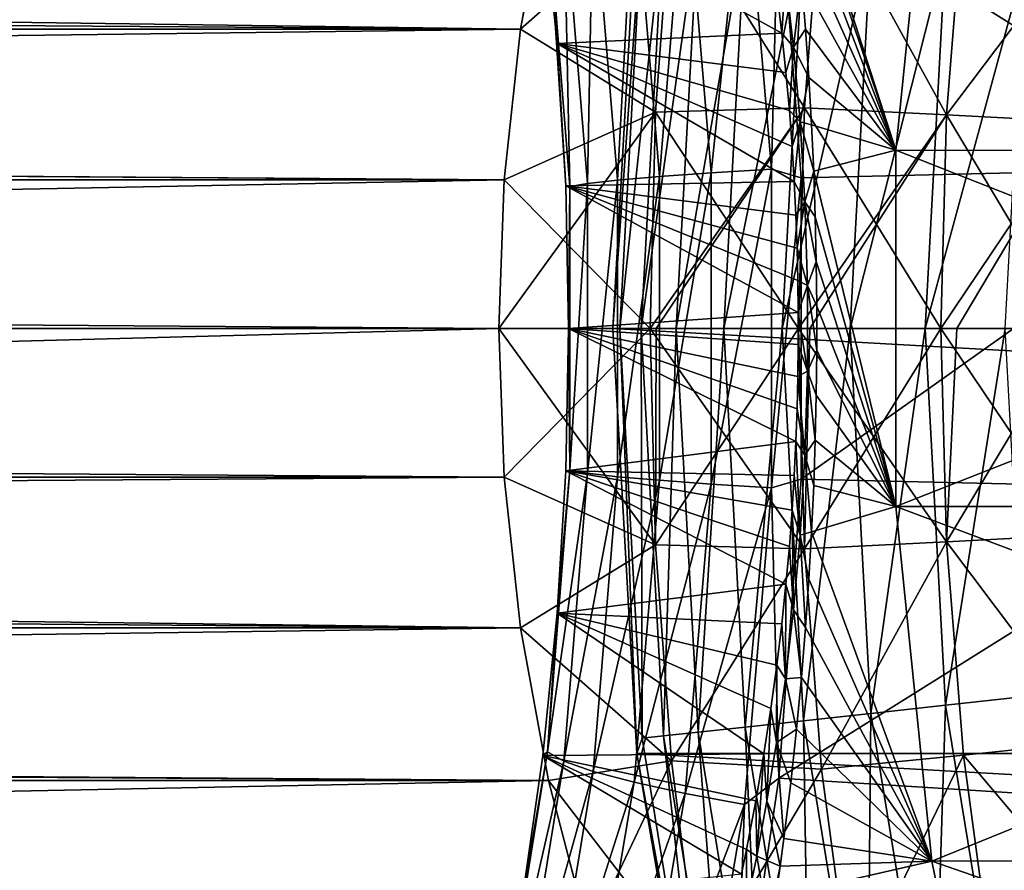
# Model space of a CAD drawing. Header units: metres. Extents: x -99 to 99, y -314 to 25.
# Tile 204 of 256: x 53.38 to 58.56, y -2.85 to 1.63. Entities that reach past the tile are written whole.
import ezdxf

# ---------------------------------------------------------------- set-up
doc = ezdxf.new("R2010")
doc.units = ezdxf.units.M
doc.layers.add('solid_K2442E1000C35', color=7, linetype='CONTINUOUS')

msp = doc.modelspace()

# ---------------------------------------------------------------- linework, layer by layer
at = {"layer": 'solid_K2442E1000C35'}
for points in [[(57.381542, 2.832926, 70.183823), (58.179684, 2.806569, 67.748955), (57.989746, 0.938734, 67.748955)], [(57.4011, 2.686761, 70.056061), (57.381542, 2.832926, 70.183823), (57.989746, 0.938734, 67.748955)], [(57.989746, 0.938734, 67.748955), (58.179684, 2.806569, 67.748955), (60.401001, 0.937656, 61.214134)], [(58.179684, 2.806569, 67.748955), (60.482758, 1.872141, 61.214134), (60.401001, 0.937656, 61.214134)], [(57.437229, 2.393317, 69.820732), (57.4011, 2.686761, 70.056061), (57.989746, 0.938734, 67.748955)], [(57.193604, 2.507396, 105.845581), (56.880684, 2.44912, 105.643936), (57.018112, 0.819908, 105.763542)], [(57.335182, 0.839461, 105.966164), (57.193604, 2.507396, 105.845581), (57.018112, 0.819908, 105.763542)], [(57.335182, 0.839461, 105.966164), (57.374592, 2.368986, 105.936829), (57.193604, 2.507396, 105.845581)], [(57.374592, 2.368986, 105.936829), (59.805363, 0.846656, 106.922951), (59.976669, 2.531281, 106.922951)], [(56.880684, 2.44912, 105.643936), (56.611801, 2.390272, 105.386612), (56.744743, 0.800148, 105.504974)], [(57.018112, 0.819908, 105.763542), (56.880684, 2.44912, 105.643936), (56.744743, 0.800148, 105.504974)], [(56.611801, 2.390272, 105.386612), (56.3965, 2.332945, 105.082748), (56.524784, 0.780882, 105.199654)], [(56.744743, 0.800148, 105.504974), (56.611801, 2.390272, 105.386612), (56.524784, 0.780882, 105.199654)], [(57.467869, 2.111211, 69.621346), (57.437229, 2.393317, 69.820732), (57.989746, 0.938734, 67.748955)], [(-56.160873, 2.379367, 26.189915), (56.160873, 2.379362, 26.189915), (56.013962, 1.575451, 26.082964)], [(-56.013962, 1.575456, 26.082964), (-56.160873, 2.379367, 26.189915), (56.013962, 1.575451, 26.082964)], [(15.357388, 2.132201, 55.847683), (56.013954, 1.575415, 55.917038), (56.160862, 2.379317, 55.810093)], [(56.809322, 2.277232, 55.86578), (56.160862, 2.379317, 55.810093), (56.013954, 1.575415, 55.917038)], [(56.809315, 2.277231, 26.13422), (56.013962, 1.575451, 26.082964), (56.160873, 2.379362, 26.189915)], [(57.335182, 0.839461, 105.966164), (57.491127, 0.793342, 106.038872), (57.374592, 2.368986, 105.936829)], [(57.374592, 2.368986, 105.936829), (57.491127, 0.793342, 106.038872), (59.805363, 0.846656, 106.922951)], [(56.3965, 2.332945, 105.082748), (56.242416, 2.279172, 104.743126), (56.366039, 0.762795, 104.858406)], [(56.524784, 0.780882, 105.199654), (56.3965, 2.332945, 105.082748), (56.366039, 0.762795, 104.858406)], [(57.599705, 2.321685, 25.9921), (57.508537, 1.161145, 25.827961), (56.809315, 2.277231, 26.13422)], [(57.508556, 1.161146, 56.172043), (57.599724, 2.321687, 56.007904), (56.809322, 2.277232, 55.86578)], [(58.257332, 1.124498, 25.549641), (57.508537, 1.161145, 25.827961), (57.599705, 2.321685, 25.9921)], [(58.257362, 1.124498, 56.450371), (57.599724, 2.321687, 56.007904), (57.508556, 1.161146, 56.172043)], [(58.346863, 2.248065, 25.717653), (58.257332, 1.124498, 25.549641), (57.599705, 2.321685, 25.9921)], [(58.257362, 1.124498, 56.450371), (58.346893, 2.248066, 56.28236), (57.599724, 2.321687, 56.007904)], [(56.72488, 1.138916, 56.009041), (56.809322, 2.277232, 55.86578), (56.013954, 1.575415, 55.917038)], [(56.809315, 2.277231, 26.13422), (56.724873, 1.138915, 25.990961), (56.013962, 1.575451, 26.082964)], [(56.130215, 2.249572, 103.999046), (57.363674, 1.773474, 70.211678), (57.389858, 1.555408, 70.042206)], [(56.206158, 1.500513, 104.072929), (56.130215, 2.249572, 103.999046), (57.389858, 1.555408, 70.042206)], [(56.155025, 2.23086, 104.379807), (56.130215, 2.249572, 103.999046), (56.206158, 1.500513, 104.072929)], [(56.242416, 2.279172, 104.743126), (56.155025, 2.23086, 104.379807), (56.274147, 0.746528, 104.493355)], [(56.155025, 2.23086, 104.379807), (56.206158, 1.500513, 104.072929), (56.25164, 0.750567, 104.117126)], [(56.274147, 0.746528, 104.493355), (56.155025, 2.23086, 104.379807), (56.25164, 0.750567, 104.117126)], [(56.366039, 0.762795, 104.858406), (56.242416, 2.279172, 104.743126), (56.274147, 0.746528, 104.493355)], [(56.625797, 2.239605, -4), (96.5, 0, -4), (56.5, 0, -4)], [(56.625755, 2.23929, -2.5), (56.625797, 2.239605, -4), (56.5, 0, -4)], [(56.5, 0, -2.5), (56.625755, 2.23929, -2.5), (56.5, 0, -4)], [(56.654472, 2.158331, -2.068888), (56.625755, 2.23929, -2.5), (56.5, 0, -2.5)], [(56.625797, 2.239605, -4), (96.374207, 2.239605, -4), (96.5, 0, -4)], [(57.508537, 1.161145, 25.827961), (56.724873, 1.138915, 25.990961), (56.809315, 2.277231, 26.13422)], [(57.508556, 1.161146, 56.172043), (56.809322, 2.277232, 55.86578), (56.72488, 1.138916, 56.009041)], [(59.047325, 2.173615, 25.335524), (58.257332, 1.124498, 25.549641), (58.346863, 2.248065, 25.717653)], [(59.047359, 2.173617, 56.664497), (58.346893, 2.248066, 56.28236), (58.257362, 1.124498, 56.450371)], [(15.357388, 2.132201, 55.847683), (15.498762, 1.065786, 55.96209), (56.013954, 1.575415, 55.917038)], [(56.654472, 2.158331, -2.068888), (56.5, 0, -2.5), (56.537453, 0, -2.068888)], [(56.654472, 2.158331, -2.068888), (56.537453, 0, -2.068888), (56.766235, 2.146176, -1.64741)], [(56.537453, 0, -2.068888), (56.649876, 0, -1.64741), (56.766235, 2.146176, -1.64741)], [(56.766235, 2.146176, -1.64741), (56.649876, 0, -1.64741), (56.949131, 2.126285, -1.25189)], [(59.047325, 2.173615, 25.335524), (58.958878, 1.08769, 25.166477), (58.257332, 1.124498, 25.549641)], [(58.958916, 1.08769, 56.833546), (59.047359, 2.173617, 56.664497), (58.257362, 1.124498, 56.450371)], [(56.649876, 0, -1.64741), (56.833847, 0, -1.25189), (56.949131, 2.126285, -1.25189)], [(56.949131, 2.126285, -1.25189), (56.833847, 0, -1.25189), (57.197586, 2.099264, -0.894368)], [(56.833847, 0, -1.25189), (57.083767, 0, -0.894368), (57.197586, 2.099264, -0.894368)], [(57.197586, 2.099264, -0.894368), (57.083767, 0, -0.894368), (57.50404, 2.065935, -0.585731)], [(57.493649, 1.839203, 69.453644), (57.467869, 2.111211, 69.621346), (57.989746, 0.938734, 67.748955)], [(57.083767, 0, -0.894368), (57.392029, 0, -0.585731), (57.50404, 2.065935, -0.585731)], [(57.50404, 2.065935, -0.585731), (57.392029, 0, -0.585731), (57.859161, 2.027313, -0.335373)], [(57.392029, 0, -0.585731), (57.749245, 0, -0.335373), (57.859161, 2.027313, -0.335373)], [(57.859161, 2.027313, -0.335373), (57.749245, 0, -0.335373), (58.25214, 1.984574, -0.150918)], [(57.749245, 0, -0.335373), (58.144539, 0, -0.150918), (58.25214, 1.984574, -0.150918)], [(58.25214, 1.984574, -0.150918), (58.144539, 0, -0.150918), (58.671009, 1.939019, -0.037981)], [(58.144539, 0, -0.150918), (58.56588, 0, -0.037981), (58.671009, 1.939019, -0.037981)], [(57.409195, 1.845131, 69.783974), (57.389858, 1.555408, 70.042206), (57.363674, 1.773474, 70.211678)], [(57.409195, 1.845131, 69.783974), (57.451073, 1.481662, 69.538826), (57.389858, 1.555408, 70.042206)], [(57.409195, 1.845131, 69.783974), (57.493649, 1.839203, 69.453644), (57.451073, 1.481662, 69.538826)], [(57.451073, 1.481662, 69.538826), (57.493649, 1.839203, 69.453644), (57.515133, 1.576095, 69.313957)], [(57.515133, 1.576095, 69.313957), (57.493649, 1.839203, 69.453644), (57.989746, 0.938734, 67.748955)], [(-56.013962, 1.575456, 26.082964), (56.013962, 1.575451, 26.082964), (55.928188, 0.782425, 26.02042)], [(-55.928188, 0.78243, 26.02042), (-56.013962, 1.575456, 26.082964), (55.928188, 0.782425, 26.02042)], [(15.498762, 1.065786, 55.96209), (55.928188, 0.782407, 55.97958), (56.013954, 1.575415, 55.917038)], [(56.724873, 1.138915, 25.990961), (55.928188, 0.782425, 26.02042), (56.013962, 1.575451, 26.082964)], [(56.72488, 1.138916, 56.009041), (56.013954, 1.575415, 55.917038), (55.928188, 0.782407, 55.97958)], [(57.451073, 1.481662, 69.538826), (57.515133, 1.576095, 69.313957), (57.532776, 1.320649, 69.199326)], [(57.532776, 1.320649, 69.199326), (57.515133, 1.576095, 69.313957), (57.989746, 0.938734, 67.748955)], [(56.206158, 1.500513, 104.072929), (57.389858, 1.555408, 70.042206), (57.411629, 1.347176, 69.901375)], [(57.451073, 1.481662, 69.538826), (57.411629, 1.347176, 69.901375), (57.389858, 1.555408, 70.042206)], [(56.206158, 1.500513, 104.072929), (57.44392, 0.957674, 69.692764), (57.455326, 0.7742, 69.619331)], [(56.25164, 0.750567, 104.117126), (56.206158, 1.500513, 104.072929), (57.455326, 0.7742, 69.619331)], [(56.206158, 1.500513, 104.072929), (57.429493, 1.148251, 69.785873), (57.44392, 0.957674, 69.692764)], [(56.206158, 1.500513, 104.072929), (57.411629, 1.347176, 69.901375), (57.429493, 1.148251, 69.785873)], [(57.451073, 1.481662, 69.538826), (57.429493, 1.148251, 69.785873), (57.411629, 1.347176, 69.901375)], [(57.451073, 1.481662, 69.538826), (57.485855, 1.088678, 69.336632), (57.429493, 1.148251, 69.785873)], [(57.451073, 1.481662, 69.538826), (57.532776, 1.320649, 69.199326), (57.485855, 1.088678, 69.336632)], [(57.485855, 1.088678, 69.336632), (57.532776, 1.320649, 69.199326), (57.546883, 1.071758, 69.107513)], [(57.546883, 1.071758, 69.107513), (57.532776, 1.320649, 69.199326), (57.989746, 0.938734, 67.748955)], [(57.508556, 1.161146, 56.172043), (56.72488, 1.138916, 56.009041), (56.696976, -0.000001, 56.057003)], [(57.508556, 1.161146, 56.172043), (56.696976, -0.000001, 56.057003), (56.728195, -0.000001, 56.061581)], [(57.508537, 1.161145, 25.827961), (57.478481, 0.000001, 25.77294), (56.724873, 1.138915, 25.990961)], [(57.478504, -0.000001, 56.227066), (57.508556, 1.161146, 56.172043), (56.728195, -0.000001, 56.061581)], [(57.485855, 1.088678, 69.336632), (57.44392, 0.957674, 69.692764), (57.429493, 1.148251, 69.785873)], [(57.508537, 1.161145, 25.827961), (58.227802, 0.000001, 25.49328), (57.478481, 0.000001, 25.77294)], [(58.257362, 1.124498, 56.450371), (57.508556, 1.161146, 56.172043), (57.478504, -0.000001, 56.227066)], [(58.257332, 1.124498, 25.549641), (58.227802, 0.000001, 25.49328), (57.508537, 1.161145, 25.827961)], [(56.72488, 1.138916, 56.009041), (55.928188, 0.782407, 55.97958), (55.900002, 0, 56)], [(56.696976, -0.000001, 56.057003), (56.72488, 1.138916, 56.009041), (55.900002, 0, 56)], [(56.724873, 1.138915, 25.990961), (56.696968, 0, 25.943001), (55.928188, 0.782425, 26.02042)], [(56.724873, 1.138915, 25.990961), (57.478481, 0.000001, 25.77294), (56.696968, 0, 25.943001)], [(58.257362, 1.124498, 56.450371), (57.478504, -0.000001, 56.227066), (57.538181, -0.000001, 56.244957)], [(58.227833, -0.000001, 56.506729), (58.257362, 1.124498, 56.450371), (57.538181, -0.000001, 56.244957)], [(58.257332, 1.124498, 25.549641), (58.929638, 0.000001, 25.109728), (58.227802, 0.000001, 25.49328)], [(58.958916, 1.08769, 56.833546), (58.257362, 1.124498, 56.450371), (58.227833, -0.000001, 56.506729)], [(58.958878, 1.08769, 25.166477), (58.929638, 0.000001, 25.109728), (58.257332, 1.124498, 25.549641)], [(15.498762, 1.065786, 55.96209), (15.545517, 0, 56), (55.928188, 0.782407, 55.97958)], [(57.485855, 1.088678, 69.336632), (57.455326, 0.7742, 69.619331), (57.44392, 0.957674, 69.692764)], [(57.485855, 1.088678, 69.336632), (57.511181, 0.667324, 69.190346), (57.455326, 0.7742, 69.619331)], [(57.485855, 1.088678, 69.336632), (57.546883, 1.071758, 69.107513), (57.557846, 0.827966, 69.036201)], [(57.485855, 1.088678, 69.336632), (57.557846, 0.827966, 69.036201), (57.511181, 0.667324, 69.190346)], [(57.557846, 0.827966, 69.036201), (57.546883, 1.071758, 69.107513), (57.989746, 0.938734, 67.748955)], [(58.958916, 1.08769, 56.833546), (58.227833, -0.000001, 56.506729), (58.312141, -0.000001, 56.546108)], [(58.92968, -0.000001, 56.890289), (58.958916, 1.08769, 56.833546), (58.312141, -0.000001, 56.546108)], [(57.557846, 0.827966, 69.036201), (57.989746, 0.938734, 67.748955), (57.989746, -0.938734, 67.748955)], [(57.989746, 0.938734, 67.748955), (60.401001, 0.937656, 61.214134), (60.373718, 0, 61.214134)], [(57.989746, -0.938734, 67.748955), (57.989746, 0.938734, 67.748955), (60.373718, 0, 61.214134)], [(57.335182, 0.839461, 105.966164), (57.018112, 0.819908, 105.763542), (57.018112, -0.819909, 105.763542)], [(57.335182, -0.839462, 105.966164), (57.335182, 0.839461, 105.966164), (57.018112, -0.819909, 105.763542)], [(57.335182, -0.839462, 105.966164), (57.491127, 0.793342, 106.038872), (57.335182, 0.839461, 105.966164)], [(57.491127, -0.793344, 106.038872), (59.805363, -0.846656, 106.922951), (59.805363, 0.846656, 106.922951)], [(57.491127, 0.793342, 106.038872), (57.491127, -0.793344, 106.038872), (59.805363, 0.846656, 106.922951)], [(-55.928188, 0.78243, 26.02042), (55.928188, 0.782425, 26.02042), (55.900002, 0, 26)], [(-55.900002, 0, 26), (-55.928188, 0.78243, 26.02042), (55.900002, 0, 26)], [(15.545517, 0, 56), (55.900002, 0, 56), (55.928188, 0.782407, 55.97958)], [(56.696968, 0, 25.943001), (55.900002, 0, 26), (55.928188, 0.782425, 26.02042)], [(56.524784, 0.780882, 105.199654), (56.366039, 0.762795, 104.858406), (56.366039, -0.762797, 104.858406)], [(56.524784, -0.780884, 105.199654), (56.524784, 0.780882, 105.199654), (56.366039, -0.762797, 104.858406)], [(56.744743, 0.800148, 105.504974), (56.524784, 0.780882, 105.199654), (56.524784, -0.780884, 105.199654)], [(56.744743, -0.800149, 105.504974), (56.744743, 0.800148, 105.504974), (56.524784, -0.780884, 105.199654)], [(57.018112, 0.819908, 105.763542), (56.744743, 0.800148, 105.504974), (56.744743, -0.800149, 105.504974)], [(57.018112, -0.819909, 105.763542), (57.018112, 0.819908, 105.763542), (56.744743, -0.800149, 105.504974)], [(57.335182, -0.839462, 105.966164), (57.491127, -0.793344, 106.038872), (57.491127, 0.793342, 106.038872)], [(57.511181, 0.667324, 69.190346), (57.557846, 0.827966, 69.036201), (57.565926, 0.588381, 68.983864)], [(57.565926, 0.588381, 68.983864), (57.557846, 0.827966, 69.036201), (57.989746, -0.938734, 67.748955)], [(56.25164, 0.750567, 104.117126), (57.455326, 0.7742, 69.619331), (57.464077, 0.59626, 69.563004)], [(56.25164, 0.750567, 104.117126), (57.474545, 0.25244, 69.495499), (57.476574, 0.083891, 69.482521)], [(56.266788, 0.000178, 104.131844), (56.25164, 0.750567, 104.117126), (57.476574, 0.083891, 69.482521)], [(56.25164, 0.750567, 104.117126), (57.470421, 0.422792, 69.522072), (57.474545, 0.25244, 69.495499)], [(56.25164, 0.750567, 104.117126), (57.464077, 0.59626, 69.563004), (57.470421, 0.422792, 69.522072)], [(56.274147, 0.746528, 104.493355), (56.25164, 0.750567, 104.117126), (56.266788, 0.000178, 104.131844)], [(56.274147, -0.74653, 104.493355), (56.274147, 0.746528, 104.493355), (56.266788, 0.000178, 104.131844)], [(56.366039, 0.762795, 104.858406), (56.274147, 0.746528, 104.493355), (56.274147, -0.74653, 104.493355)], [(56.366039, -0.762797, 104.858406), (56.366039, 0.762795, 104.858406), (56.274147, -0.74653, 104.493355)], [(57.511181, 0.667324, 69.190346), (57.464077, 0.59626, 69.563004), (57.455326, 0.7742, 69.619331)], [(57.511181, 0.667324, 69.190346), (57.470421, 0.422792, 69.522072), (57.464077, 0.59626, 69.563004)], [(57.511181, 0.667324, 69.190346), (57.524651, 0.225175, 69.112816), (57.470421, 0.422792, 69.522072)], [(57.511181, 0.667324, 69.190346), (57.565926, 0.588381, 68.983864), (57.571209, 0.351861, 68.949631)], [(57.511181, 0.667324, 69.190346), (57.571209, 0.351861, 68.949631), (57.524651, 0.225175, 69.112816)], [(57.571209, 0.351861, 68.949631), (57.565926, 0.588381, 68.983864), (57.989746, -0.938734, 67.748955)], [(57.524651, 0.225175, 69.112816), (57.474545, 0.25244, 69.495499), (57.470421, 0.422792, 69.522072)], [(57.524651, 0.225175, 69.112816), (57.571209, 0.351861, 68.949631), (57.573742, 0.117106, 68.93293)], [(57.573742, 0.117106, 68.93293), (57.571209, 0.351861, 68.949631), (57.989746, -0.938734, 67.748955)], [(57.524651, 0.225175, 69.112816), (57.476574, 0.083891, 69.482521), (57.474545, 0.25244, 69.495499)], [(57.524651, 0.225175, 69.112816), (57.524651, -0.225162, 69.112801), (57.476574, 0.083891, 69.482521)], [(57.524651, 0.225175, 69.112816), (57.573742, 0.117106, 68.93293), (57.573746, -0.117062, 68.932922)], [(57.524651, 0.225175, 69.112816), (57.573746, -0.117062, 68.932922), (57.524651, -0.225162, 69.112801)], [(57.573746, -0.117062, 68.932922), (57.573742, 0.117106, 68.93293), (57.989746, -0.938734, 67.748955)], [(56.266788, 0.000178, 104.131844), (57.476574, 0.083891, 69.482521), (57.476574, -0.084057, 69.482521)], [(57.524651, -0.225162, 69.112801), (57.476574, -0.084057, 69.482521), (57.476574, 0.083891, 69.482521)], [(-55.928207, -0.782793, 26.020439), (-55.900002, 0, 26), (55.928207, -0.782799, 26.020439)], [(-55.900002, 0, 26), (55.900002, 0, 26), (55.928207, -0.782799, 26.020439)], [(15.498743, -1.066001, 55.962074), (55.900002, 0, 56), (15.545517, 0, 56)], [(56.724827, -1.138981, 25.990978), (55.928207, -0.782799, 26.020439), (55.900002, 0, 26)], [(56.724827, -1.138981, 25.990978), (55.900002, 0, 26), (56.696968, 0, 25.943001)], [(56.251652, -0.750226, 104.117142), (56.266788, 0.000178, 104.131844), (57.464069, -0.596436, 69.563057)], [(56.274147, -0.74653, 104.493355), (56.266788, 0.000178, 104.131844), (56.251652, -0.750226, 104.117142)], [(56.266788, 0.000178, 104.131844), (57.470417, -0.422957, 69.522102), (57.464069, -0.596436, 69.563057)], [(56.266788, 0.000178, 104.131844), (57.474545, -0.252602, 69.495522), (57.470417, -0.422957, 69.522102)], [(56.266788, 0.000178, 104.131844), (57.476574, -0.084057, 69.482521), (57.474545, -0.252602, 69.495522)], [(96.374207, -2.239605, -4), (56.625797, -2.239605, -4), (56.5, 0, -4)], [(56.5, 0, -2.5), (56.5, 0, -4), (56.625797, -2.239605, -4)], [(96.5, 0, -4), (96.374207, -2.239605, -4), (56.5, 0, -4)], [(56.696968, 0, 25.943001), (57.478481, 0.000001, 25.77294), (57.508495, -1.161223, 25.827982)], [(56.724827, -1.138981, 25.990978), (56.696968, 0, 25.943001), (57.508495, -1.161223, 25.827982)], [(57.478481, 0.000001, 25.77294), (58.227802, 0.000001, 25.49328), (58.257298, -1.124582, 25.549664)], [(57.508495, -1.161223, 25.827982), (57.478481, 0.000001, 25.77294), (58.257298, -1.124582, 25.549664)], [(57.989746, -0.938734, 67.748955), (60.373718, 0, 61.214134), (60.401001, -0.937656, 61.214134)], [(58.227802, 0.000001, 25.49328), (58.929638, 0.000001, 25.109728), (58.958847, -1.08777, 25.1665)], [(58.257298, -1.124582, 25.549664), (58.227802, 0.000001, 25.49328), (58.958847, -1.08777, 25.1665)], [(15.498743, -1.066001, 55.962074), (55.928207, -0.782813, 55.979561), (55.900002, 0, 56)], [(56.696976, -0.000001, 56.057003), (55.900002, 0, 56), (55.928207, -0.782813, 55.979561)], [(56.724834, -1.138992, 56.009022), (56.696976, -0.000001, 56.057003), (55.928207, -0.782813, 55.979561)], [(56.625755, -2.23929, -2.5), (56.5, 0, -2.5), (56.625797, -2.239605, -4)], [(56.537453, 0, -2.068888), (56.5, 0, -2.5), (56.625755, -2.23929, -2.5)], [(56.654472, -2.158331, -2.068888), (56.537453, 0, -2.068888), (56.625755, -2.23929, -2.5)], [(56.654472, -2.158331, -2.068888), (56.649876, 0, -1.64741), (56.537453, 0, -2.068888)], [(56.766235, -2.146176, -1.64741), (56.833847, 0, -1.25189), (56.649876, 0, -1.64741)], [(56.654472, -2.158331, -2.068888), (56.766235, -2.146176, -1.64741), (56.649876, 0, -1.64741)], [(56.724834, -1.138992, 56.009022), (56.728195, -0.000001, 56.061581), (56.696976, -0.000001, 56.057003)], [(56.724834, -1.138992, 56.009022), (57.478504, -0.000001, 56.227066), (56.728195, -0.000001, 56.061581)], [(57.508514, -1.161236, 56.172024), (57.478504, -0.000001, 56.227066), (56.724834, -1.138992, 56.009022)], [(56.766235, -2.146176, -1.64741), (56.949131, -2.126285, -1.25189), (56.833847, 0, -1.25189)], [(56.949131, -2.126285, -1.25189), (57.083767, 0, -0.894368), (56.833847, 0, -1.25189)], [(56.949131, -2.126285, -1.25189), (57.197586, -2.099264, -0.894368), (57.083767, 0, -0.894368)], [(57.197586, -2.099264, -0.894368), (57.392029, 0, -0.585731), (57.083767, 0, -0.894368)], [(57.197586, -2.099264, -0.894368), (57.50404, -2.065935, -0.585731), (57.392029, 0, -0.585731)], [(57.50404, -2.065935, -0.585731), (57.749245, 0, -0.335373), (57.392029, 0, -0.585731)], [(57.508514, -1.161236, 56.172024), (57.538181, -0.000001, 56.244957), (57.478504, -0.000001, 56.227066)], [(57.50404, -2.065935, -0.585731), (57.859161, -2.027313, -0.335373), (57.749245, 0, -0.335373)], [(57.508514, -1.161236, 56.172024), (58.227833, -0.000001, 56.506729), (57.538181, -0.000001, 56.244957)], [(58.257328, -1.124595, 56.450348), (58.227833, -0.000001, 56.506729), (57.508514, -1.161236, 56.172024)], [(57.859161, -2.027313, -0.335373), (58.144539, 0, -0.150918), (57.749245, 0, -0.335373)], [(57.859161, -2.027313, -0.335373), (58.25214, -1.984574, -0.150918), (58.144539, 0, -0.150918)], [(58.25214, -1.984574, -0.150918), (58.56588, 0, -0.037981), (58.144539, 0, -0.150918)], [(58.257328, -1.124595, 56.450348), (58.312141, -0.000001, 56.546108), (58.227833, -0.000001, 56.506729)], [(58.25214, -1.984574, -0.150918), (58.671009, -1.939019, -0.037981), (58.56588, 0, -0.037981)], [(58.257328, -1.124595, 56.450348), (58.92968, -0.000001, 56.890289), (58.312141, -0.000001, 56.546108)], [(58.958885, -1.087783, 56.833523), (58.92968, -0.000001, 56.890289), (58.257328, -1.124595, 56.450348)], [(57.524651, -0.225162, 69.112801), (57.474545, -0.252602, 69.495522), (57.476574, -0.084057, 69.482521)], [(57.524651, -0.225162, 69.112801), (57.573746, -0.117062, 68.932922), (57.571209, -0.351811, 68.949623)], [(57.571209, -0.351811, 68.949623), (57.573746, -0.117062, 68.932922), (57.989746, -0.938734, 67.748955)], [(57.511185, -0.667317, 69.190331), (57.470417, -0.422957, 69.522102), (57.474545, -0.252602, 69.495522)], [(57.524651, -0.225162, 69.112801), (57.511185, -0.667317, 69.190331), (57.474545, -0.252602, 69.495522)], [(57.524651, -0.225162, 69.112801), (57.565926, -0.588331, 68.983864), (57.511185, -0.667317, 69.190331)], [(57.524651, -0.225162, 69.112801), (57.571209, -0.351811, 68.949623), (57.565926, -0.588331, 68.983864)], [(57.565926, -0.588331, 68.983864), (57.571209, -0.351811, 68.949623), (57.989746, -0.938734, 67.748955)], [(57.511185, -0.667317, 69.190331), (57.464069, -0.596436, 69.563057), (57.470417, -0.422957, 69.522102)], [(56.251652, -0.750226, 104.117142), (57.464069, -0.596436, 69.563057), (57.455315, -0.774383, 69.619392)], [(57.485863, -1.088679, 69.336594), (57.455315, -0.774383, 69.619392), (57.464069, -0.596436, 69.563057)], [(57.511185, -0.667317, 69.190331), (57.485863, -1.088679, 69.336594), (57.464069, -0.596436, 69.563057)], [(57.511185, -0.667317, 69.190331), (57.565926, -0.588331, 68.983864), (57.55785, -0.827919, 69.036186)], [(57.55785, -0.827919, 69.036186), (57.565926, -0.588331, 68.983864), (57.989746, -0.938734, 67.748955)], [(57.511185, -0.667317, 69.190331), (57.546886, -1.071711, 69.107491), (57.485863, -1.088679, 69.336594)], [(57.511185, -0.667317, 69.190331), (57.55785, -0.827919, 69.036186), (57.546886, -1.071711, 69.107491)], [(56.155025, -2.230862, 104.379807), (56.274147, -0.74653, 104.493355), (56.206181, -1.500209, 104.072952)], [(56.366039, -0.762797, 104.858406), (56.274147, -0.74653, 104.493355), (56.155025, -2.230862, 104.379807)], [(56.242416, -2.279174, 104.743126), (56.366039, -0.762797, 104.858406), (56.155025, -2.230862, 104.379807)], [(56.274147, -0.74653, 104.493355), (56.251652, -0.750226, 104.117142), (56.206181, -1.500209, 104.072952)], [(56.206181, -1.500209, 104.072952), (56.251652, -0.750226, 104.117142), (57.41161, -1.347363, 69.901497)], [(56.524784, -0.780884, 105.199654), (56.366039, -0.762797, 104.858406), (56.242416, -2.279174, 104.743126)], [(56.251652, -0.750226, 104.117142), (57.429478, -1.148432, 69.785973), (57.41161, -1.347363, 69.901497)], [(56.251652, -0.750226, 104.117142), (57.443909, -0.95785, 69.692841), (57.429478, -1.148432, 69.785973)], [(56.251652, -0.750226, 104.117142), (57.455315, -0.774383, 69.619392), (57.443909, -0.95785, 69.692841)], [(57.485863, -1.088679, 69.336594), (57.443909, -0.95785, 69.692841), (57.455315, -0.774383, 69.619392)], [(-56.014076, -1.576255, 26.08305), (-55.928207, -0.782793, 26.020439), (56.014076, -1.576261, 26.08305)], [(-55.928207, -0.782793, 26.020439), (55.928207, -0.782799, 26.020439), (56.014076, -1.576261, 26.08305)], [(15.498743, -1.066001, 55.962074), (56.01408, -1.576291, 55.916946), (55.928207, -0.782813, 55.979561)], [(56.724827, -1.138981, 25.990978), (56.014076, -1.576261, 26.08305), (55.928207, -0.782799, 26.020439)], [(56.724834, -1.138992, 56.009022), (55.928207, -0.782813, 55.979561), (56.01408, -1.576291, 55.916946)], [(56.3965, -2.332947, 105.082748), (56.524784, -0.780884, 105.199654), (56.242416, -2.279174, 104.743126)], [(56.744743, -0.800149, 105.504974), (56.524784, -0.780884, 105.199654), (56.3965, -2.332947, 105.082748)], [(56.611801, -2.390274, 105.386612), (56.744743, -0.800149, 105.504974), (56.3965, -2.332947, 105.082748)], [(57.018112, -0.819909, 105.763542), (56.744743, -0.800149, 105.504974), (56.611801, -2.390274, 105.386612)], [(56.880684, -2.449121, 105.643936), (57.018112, -0.819909, 105.763542), (56.611801, -2.390274, 105.386612)], [(57.335182, -0.839462, 105.966164), (57.018112, -0.819909, 105.763542), (56.880684, -2.449121, 105.643936)], [(57.335182, -0.839462, 105.966164), (57.374592, -2.368987, 105.936829), (57.491127, -0.793344, 106.038872)], [(57.491127, -0.793344, 106.038872), (57.374592, -2.368987, 105.936829), (59.805363, -0.846656, 106.922951)], [(57.546886, -1.071711, 69.107491), (57.55785, -0.827919, 69.036186), (57.989746, -0.938734, 67.748955)], [(57.193604, -2.507397, 105.845581), (57.335182, -0.839462, 105.966164), (56.880684, -2.449121, 105.643936)], [(57.193604, -2.507397, 105.845581), (57.374592, -2.368987, 105.936829), (57.335182, -0.839462, 105.966164)], [(57.374592, -2.368987, 105.936829), (59.976669, -2.531281, 106.922951), (59.805363, -0.846656, 106.922951)], [(57.45108, -1.481679, 69.53878), (57.429478, -1.148432, 69.785973), (57.443909, -0.95785, 69.692841)], [(57.485863, -1.088679, 69.336594), (57.45108, -1.481679, 69.53878), (57.443909, -0.95785, 69.692841)], [(57.546886, -1.071711, 69.107491), (57.989746, -0.938734, 67.748955), (58.179684, -2.806569, 67.748955)], [(57.989746, -0.938734, 67.748955), (60.401001, -0.937656, 61.214134), (60.482758, -1.872141, 61.214134)], [(58.179684, -2.806569, 67.748955), (57.989746, -0.938734, 67.748955), (60.482758, -1.872141, 61.214134)], [(15.498743, -1.066001, 55.962074), (15.35734, -2.132473, 55.847645), (56.01408, -1.576291, 55.916946)], [(57.485863, -1.088679, 69.336594), (57.515137, -1.576043, 69.313934), (57.45108, -1.481679, 69.53878)], [(57.485863, -1.088679, 69.336594), (57.546886, -1.071711, 69.107491), (57.53278, -1.320594, 69.199303)], [(57.485863, -1.088679, 69.336594), (57.53278, -1.320594, 69.199303), (57.515137, -1.576043, 69.313934)], [(57.53278, -1.320594, 69.199303), (57.546886, -1.071711, 69.107491), (58.179684, -2.806569, 67.748955)], [(58.257298, -1.124582, 25.549664), (58.958847, -1.08777, 25.1665), (59.047318, -2.173651, 25.335535)], [(59.047359, -2.173673, 56.664482), (58.958885, -1.087783, 56.833523), (58.257328, -1.124595, 56.450348)], [(56.809299, -2.277224, 26.134212), (56.014076, -1.576261, 26.08305), (56.724827, -1.138981, 25.990978)], [(56.809315, -2.277246, 55.865784), (56.724834, -1.138992, 56.009022), (56.01408, -1.576291, 55.916946)], [(56.809299, -2.277224, 26.134212), (56.724827, -1.138981, 25.990978), (57.508495, -1.161223, 25.827982)], [(57.508514, -1.161236, 56.172024), (56.724834, -1.138992, 56.009022), (56.809315, -2.277246, 55.865784)], [(57.599693, -2.32171, 25.992104), (57.508495, -1.161223, 25.827982), (58.257298, -1.124582, 25.549664)], [(58.257328, -1.124595, 56.450348), (57.508514, -1.161236, 56.172024), (57.599716, -2.32173, 56.007896)], [(57.599693, -2.32171, 25.992104), (58.257298, -1.124582, 25.549664), (58.346855, -2.248105, 25.717663)], [(58.346889, -2.248126, 56.282345), (58.257328, -1.124595, 56.450348), (57.599716, -2.32173, 56.007896)], [(58.346855, -2.248105, 25.717663), (58.257298, -1.124582, 25.549664), (59.047318, -2.173651, 25.335535)], [(59.047359, -2.173673, 56.664482), (58.257328, -1.124595, 56.450348), (58.346889, -2.248126, 56.282345)], [(56.809299, -2.277224, 26.134212), (57.508495, -1.161223, 25.827982), (57.599693, -2.32171, 25.992104)], [(57.599716, -2.32173, 56.007896), (57.508514, -1.161236, 56.172024), (56.809315, -2.277246, 55.865784)], [(57.45108, -1.481679, 69.53878), (57.41161, -1.347363, 69.901497), (57.429478, -1.148432, 69.785973)], [(56.206181, -1.500209, 104.072952), (57.41161, -1.347363, 69.901497), (57.389835, -1.555594, 70.042343)], [(57.409206, -1.845161, 69.78392), (57.389835, -1.555594, 70.042343), (57.41161, -1.347363, 69.901497)], [(57.45108, -1.481679, 69.53878), (57.409206, -1.845161, 69.78392), (57.41161, -1.347363, 69.901497)], [(57.515137, -1.576043, 69.313934), (57.53278, -1.320594, 69.199303), (58.179684, -2.806569, 67.748955)], [(56.130249, -2.249313, 103.999077), (56.206181, -1.500209, 104.072952), (57.295914, -2.239973, 70.652435)], [(56.155025, -2.230862, 104.379807), (56.206181, -1.500209, 104.072952), (56.130249, -2.249313, 103.999077)], [(56.206181, -1.500209, 104.072952), (57.332504, -2.00187, 70.414124), (57.295914, -2.239973, 70.652435)], [(56.206181, -1.500209, 104.072952), (57.363651, -1.773657, 70.21183), (57.332504, -2.00187, 70.414124)], [(56.206181, -1.500209, 104.072952), (57.389835, -1.555594, 70.042343), (57.363651, -1.773657, 70.21183)], [(57.45108, -1.481679, 69.53878), (57.493652, -1.839148, 69.453606), (57.409206, -1.845161, 69.78392)], [(57.45108, -1.481679, 69.53878), (57.515137, -1.576043, 69.313934), (57.493652, -1.839148, 69.453606)], [(57.409206, -1.845161, 69.78392), (57.363651, -1.773657, 70.21183), (57.389835, -1.555594, 70.042343)], [(-56.161137, -2.380526, 26.190102), (-56.014076, -1.576255, 26.08305), (56.16114, -2.380532, 26.190102)], [(-56.014076, -1.576255, 26.08305), (56.014076, -1.576261, 26.08305), (56.16114, -2.380532, 26.190102)], [(15.35734, -2.132473, 55.847645), (56.161148, -2.380571, 55.809891), (56.01408, -1.576291, 55.916946)], [(56.809299, -2.277224, 26.134212), (56.16114, -2.380532, 26.190102), (56.014076, -1.576261, 26.08305)], [(56.809315, -2.277246, 55.865784), (56.01408, -1.576291, 55.916946), (56.161148, -2.380571, 55.809891)], [(57.493652, -1.839148, 69.453606), (57.515137, -1.576043, 69.313934), (58.179684, -2.806569, 67.748955)], [(57.362171, -2.180439, 70.061447), (57.332504, -2.00187, 70.414124), (57.363651, -1.773657, 70.21183)], [(57.409206, -1.845161, 69.78392), (57.362171, -2.180439, 70.061447), (57.363651, -1.773657, 70.21183)], [(57.409206, -1.845161, 69.78392), (57.467873, -2.111152, 69.621307), (57.362171, -2.180439, 70.061447)], [(57.409206, -1.845161, 69.78392), (57.493652, -1.839148, 69.453606), (57.467873, -2.111152, 69.621307)], [(57.467873, -2.111152, 69.621307), (57.493652, -1.839148, 69.453606), (58.179684, -2.806569, 67.748955)], [(58.179684, -2.806569, 67.748955), (60.482758, -1.872141, 61.214134), (60.61871, -2.800294, 61.214134)], [(58.25214, -1.984574, -0.150918), (58.573681, -3.945881, -0.150918), (58.671009, -1.939019, -0.037981)], [(57.311386, -2.490586, 70.363548), (57.295914, -2.239973, 70.652435), (57.332504, -2.00187, 70.414124)], [(57.362171, -2.180439, 70.061447), (57.311386, -2.490586, 70.363548), (57.332504, -2.00187, 70.414124)], [(57.859161, -2.027313, -0.335373), (58.187626, -4.030858, -0.335373), (58.25214, -1.984574, -0.150918)], [(58.187626, -4.030858, -0.335373), (58.573681, -3.945881, -0.150918), (58.25214, -1.984574, -0.150918)], [(57.197586, -2.099264, -0.894368), (57.537708, -4.173916, -0.894368), (57.50404, -2.065935, -0.585731)], [(57.50404, -2.065935, -0.585731), (57.83876, -4.107649, -0.585731), (57.859161, -2.027313, -0.335373)], [(57.537708, -4.173916, -0.894368), (57.83876, -4.107649, -0.585731), (57.50404, -2.065935, -0.585731)], [(57.83876, -4.107649, -0.585731), (58.187626, -4.030858, -0.335373), (57.859161, -2.027313, -0.335373)], [(56.766235, -2.146176, -1.64741), (57.11396, -4.26719, -1.64741), (56.949131, -2.126285, -1.25189)], [(56.949131, -2.126285, -1.25189), (57.293629, -4.227642, -1.25189), (57.197586, -2.099264, -0.894368)], [(57.11396, -4.26719, -1.64741), (57.293629, -4.227642, -1.25189), (56.949131, -2.126285, -1.25189)], [(57.293629, -4.227642, -1.25189), (57.537708, -4.173916, -0.894368), (57.197586, -2.099264, -0.894368)], [(57.362171, -2.180439, 70.061447), (57.467873, -2.111152, 69.621307), (57.437237, -2.393255, 69.820686)], [(57.437237, -2.393255, 69.820686), (57.467873, -2.111152, 69.621307), (58.179684, -2.806569, 67.748955)], [(15.35734, -2.132473, 55.847645), (15.11804, -3.200066, 55.654678), (56.161148, -2.380571, 55.809891)], [(56.654472, -2.158331, -2.068888), (56.625755, -2.23929, -2.5), (57.004166, -4.291358, -2.068888)], [(56.654472, -2.158331, -2.068888), (57.004166, -4.291358, -2.068888), (56.766235, -2.146176, -1.64741)], [(57.004166, -4.291358, -2.068888), (57.11396, -4.26719, -1.64741), (56.766235, -2.146176, -1.64741)], [(58.346855, -2.248105, 25.717663), (59.047318, -2.173651, 25.335535), (59.196491, -3.254169, 25.613272)], [(59.196533, -3.254192, 56.386742), (59.047359, -2.173673, 56.664482), (58.346889, -2.248126, 56.282345)], [(57.362171, -2.180439, 70.061447), (57.401108, -2.686692, 70.056), (57.311386, -2.490586, 70.363548)], [(57.362171, -2.180439, 70.061447), (57.437237, -2.393255, 69.820686), (57.401108, -2.686692, 70.056)], [(55.919888, -3.689513, 104.154823), (56.155025, -2.230862, 104.379807), (56.023643, -2.99703, 103.895164)], [(56.242416, -2.279174, 104.743126), (56.155025, -2.230862, 104.379807), (55.919888, -3.689513, 104.154823)], [(55.998508, -3.768446, 104.514771), (56.242416, -2.279174, 104.743126), (55.919888, -3.689513, 104.154823)], [(56.3965, -2.332947, 105.082748), (56.242416, -2.279174, 104.743126), (55.998508, -3.768446, 104.514771)], [(56.155025, -2.230862, 104.379807), (56.130249, -2.249313, 103.999077), (56.023643, -2.99703, 103.895164)], [(56.023643, -2.99703, 103.895164), (56.130249, -2.249313, 103.999077), (57.177654, -2.87493, 71.426956)], [(56.130249, -2.249313, 103.999077), (57.295914, -2.239973, 70.652435), (57.253418, -2.487471, 70.929924)], [(56.130249, -2.249313, 103.999077), (57.20459, -2.7437, 71.249802), (57.177654, -2.87493, 71.426956)], [(56.130249, -2.249313, 103.999077), (57.253418, -2.487471, 70.929924), (57.20459, -2.7437, 71.249802)], [(56.952122, -3.412261, 26.370689), (56.16114, -2.380532, 26.190102), (56.809299, -2.277224, 26.134212)], [(56.809315, -2.277246, 55.865784), (56.161148, -2.380571, 55.809891), (56.3727, -3.194994, 55.655785)], [(56.952137, -3.412284, 55.629303), (56.809315, -2.277246, 55.865784), (56.3727, -3.194994, 55.655785)], [(56.625755, -2.23929, -2.5), (56.625797, -2.239605, -4), (57.001354, -4.450076, -4)], [(57.001442, -4.450418, -2.5), (56.625755, -2.23929, -2.5), (57.001354, -4.450076, -4)], [(57.004166, -4.291358, -2.068888), (56.625755, -2.23929, -2.5), (57.001442, -4.450418, -2.5)], [(95.998642, -4.450076, -4), (57.001354, -4.450076, -4), (56.625797, -2.239605, -4)], [(96.374207, -2.239605, -4), (95.998642, -4.450076, -4), (56.625797, -2.239605, -4)], [(56.952122, -3.412261, 26.370689), (56.809299, -2.277224, 26.134212), (57.599693, -2.32171, 25.992104)], [(57.599716, -2.32173, 56.007896), (56.809315, -2.277246, 55.865784), (56.952137, -3.412284, 55.629303)], [(57.257877, -2.7786, 70.68438), (57.253418, -2.487471, 70.929924), (57.295914, -2.239973, 70.652435)], [(57.311386, -2.490586, 70.363548), (57.257877, -2.7786, 70.68438), (57.295914, -2.239973, 70.652435)], [(57.754227, -3.478699, 26.262505), (57.599693, -2.32171, 25.992104), (58.346855, -2.248105, 25.717663)], [(58.346889, -2.248126, 56.282345), (57.599716, -2.32173, 56.007896), (57.754253, -3.478721, 55.737495)], [(57.754227, -3.478699, 26.262505), (58.346855, -2.248105, 25.717663), (58.498425, -3.367622, 25.994087)], [(58.498463, -3.367644, 56.00592), (58.346889, -2.248126, 56.282345), (57.754253, -3.478721, 55.737495)], [(58.498425, -3.367622, 25.994087), (58.346855, -2.248105, 25.717663), (59.196491, -3.254169, 25.613272)], [(59.196533, -3.254192, 56.386742), (58.346889, -2.248126, 56.282345), (58.498463, -3.367644, 56.00592)], [(56.14349, -3.856484, 104.851234), (56.3965, -2.332947, 105.082748), (55.998508, -3.768446, 104.514771)], [(56.611801, -2.390274, 105.386612), (56.3965, -2.332947, 105.082748), (56.14349, -3.856484, 104.851234)], [(56.952122, -3.412261, 26.370689), (57.599693, -2.32171, 25.992104), (57.754227, -3.478699, 26.262505)], [(57.754253, -3.478721, 55.737495), (57.599716, -2.32173, 56.007896), (56.952137, -3.412284, 55.629303)], [(-56.372688, -3.194949, 26.344206), (-56.161137, -2.380526, 26.190102), (56.372688, -3.194955, 26.344208)], [(-56.161137, -2.380526, 26.190102), (56.16114, -2.380532, 26.190102), (56.372688, -3.194955, 26.344208)], [(15.11804, -3.200066, 55.654678), (56.3727, -3.194994, 55.655785), (56.161148, -2.380571, 55.809891)], [(56.952122, -3.412261, 26.370689), (56.372688, -3.194955, 26.344208), (56.16114, -2.380532, 26.190102)], [(57.374592, -2.368987, 105.936829), (57.144665, -3.919297, 105.734848), (59.976669, -2.531281, 106.922951)], [(57.193604, -2.507397, 105.845581), (57.144665, -3.919297, 105.734848), (57.374592, -2.368987, 105.936829)], [(56.349693, -3.950507, 105.152252), (56.611801, -2.390274, 105.386612), (56.14349, -3.856484, 104.851234)], [(56.880684, -2.449121, 105.643936), (56.611801, -2.390274, 105.386612), (56.349693, -3.950507, 105.152252)], [(57.401108, -2.686692, 70.056), (57.437237, -2.393255, 69.820686), (58.179684, -2.806569, 67.748955)], [(56.609795, -4.047177, 105.407158), (56.880684, -2.449121, 105.643936), (56.349693, -3.950507, 105.152252)], [(57.193604, -2.507397, 105.845581), (56.880684, -2.449121, 105.643936), (56.609795, -4.047177, 105.407158)], [(57.257877, -2.7786, 70.68438), (57.20459, -2.7437, 71.249802), (57.253418, -2.487471, 70.929924)], [(56.91457, -4.143059, 105.606895), (57.193604, -2.507397, 105.845581), (56.609795, -4.047177, 105.407158)], [(56.91457, -4.143059, 105.606895), (57.144665, -3.919297, 105.734848), (57.193604, -2.507397, 105.845581)], [(57.144665, -3.919297, 105.734848), (60.317532, -4.189931, 106.922951), (59.976669, -2.531281, 106.922951)], [(57.311386, -2.490586, 70.363548), (57.381542, -2.832924, 70.183823), (57.257877, -2.7786, 70.68438)], [(57.311386, -2.490586, 70.363548), (57.401108, -2.686692, 70.056), (57.381542, -2.832924, 70.183823)], [(57.381542, -2.832924, 70.183823), (57.401108, -2.686692, 70.056), (58.179684, -2.806569, 67.748955)], [(57.202358, -3.047312, 71.020012), (57.177654, -2.87493, 71.426956), (57.20459, -2.7437, 71.249802)], [(57.257877, -2.7786, 70.68438), (57.202358, -3.047312, 71.020012), (57.20459, -2.7437, 71.249802)], [(57.320465, -3.13396, 70.5261), (57.202358, -3.047312, 71.020012), (57.257877, -2.7786, 70.68438)], [(57.320465, -3.13396, 70.5261), (57.257877, -2.7786, 70.68438), (57.381542, -2.832924, 70.183823)], [(58.179684, -2.806569, 67.748955), (60.61871, -2.800294, 61.214134), (60.808403, -3.718973, 61.214134)], [(57.320465, -3.13396, 70.5261), (57.381542, -2.832924, 70.183823), (57.334957, -3.151508, 70.487999)], [(57.334957, -3.151508, 70.487999), (57.381542, -2.832924, 70.183823), (57.358868, -2.993067, 70.332092)], [(57.358868, -2.993067, 70.332092), (58.179684, -2.806569, 67.748955), (58.557617, -4.645605, 67.748955)], [(57.358868, -2.993067, 70.332092), (57.381542, -2.832924, 70.183823), (58.179684, -2.806569, 67.748955)], [(58.557617, -4.645605, 67.748955), (58.179684, -2.806569, 67.748955), (60.808403, -3.718973, 61.214134)]]:
    msp.add_3dface(points, dxfattribs=at)

doc.saveas('drawing.dxf')
